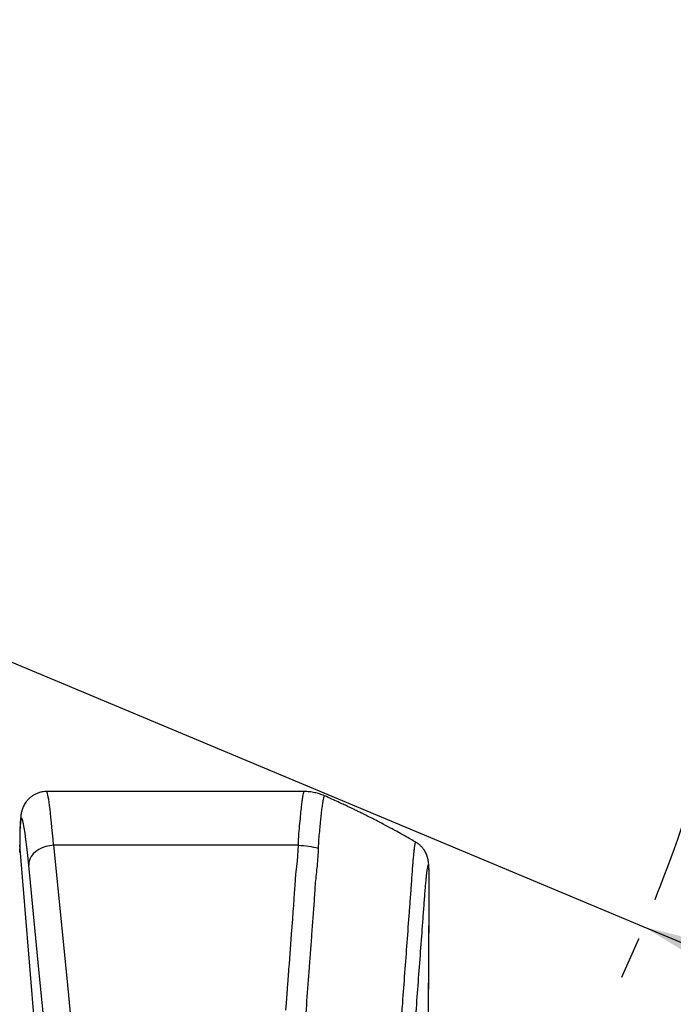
# Model space of a CAD drawing. Extents: x 0 to 8410, y 0 to 5940.
# Tile 59 of 110: x 6211 to 6604, y 2543 to 3134. Entities that reach past the tile are written whole.
import ezdxf

# ---------------------------------------------------------------- set-up
doc = ezdxf.new("R2010")
doc.units = 0
doc.header["$LTSCALE"] = 10
doc.linetypes.add('CENTERX2', pattern=[20.32, 12.7, -2.54, 2.54, -2.54])
doc.layers.get('0').update_dxf_attribs({"linetype": 'CONTINUOUS'})
doc.styles.add('SLDTEXTSTYLE0', font='TXT', dxfattribs={"width": 0.605})
doc.dimstyles.new('SLDDIMSTYLE10', dxfattribs={"dimtxt": 50, "dimasz": 50, "dimexe": 0, "dimexo": 0.0625, "dimgap": 12.5, "dimtad": 0, "dimtih": 1, "dimtoh": 1, "dimdec": 1, "dimrnd": 1e-09, "dimzin": 12, "dimtxsty": 'SLDTEXTSTYLE0', "dimsah": 1, "dimcen": 0, "dimazin": 3, "dimtfac": 1, "dimtofl": 0, "dimtmove": 0, "dimatfit": 3, "dimtolj": 1, "dimtzin": 12})

# ---------------------------------------------------------------- blocks, each defined once
blk = doc.blocks.new('_D_17')
at = {"color": 7, "linetype": 'CONTINUOUS'}
for p, q in [((5691.08, 2964.45), (6585.81, 2589.81)), ((6585.81, 2589.81), (6663.89, 2557.12)), ((6663.89, 2557.12), (6853.06, 2557.12))]:
    blk.add_line(p, q, dxfattribs=at)
blk.add_solid([(6585.81, 2589.81), (6629.04, 2563.58), (6634.83, 2577.42)], dxfattribs=at)
at = {"color": 7, "linetype": 'CONTINUOUS', "insert": (6688.89, 2621.57), "char_height": 50, "attachment_point": 1, "style": 'SLDTEXTSTYLE0'}
blk.add_mtext('R970', dxfattribs=at)

msp = doc.modelspace()

# ---------------------------------------------------------------- linework, layer by layer
at = {"color": 7, "linetype": 'CONTINUOUS'}
for p, q in [((6288.771574, 2670.964601), (6227.253442, 2670.964601)), ((6382.004683, 2670.964601), (6303.375547, 2670.964601)), ((6394.146507, 2668.397906), (6394.12189, 2668.380621))]:
    msp.add_line(p, q, dxfattribs=at)
at = {"color": 8, "linetype": 'CONTINUOUS'}
for p, q in [((6211.242442, 2639.084669), (6211.047475, 2634.361836)), ((6211.205964, 2639.946135), (6211.242442, 2639.084669)), ((6242.824559, 2251.947823), (6211.242442, 2639.084669)), ((6378.497486, 2638.727071), (6231.523221, 2638.727071))]:
    msp.add_line(p, q, dxfattribs=at)
at = {"color": 8, "linetype": 'CONTINUOUS', "flags": 128}
for points in [[(6231.523221, 2638.727071), (6229.153519, 2638.48004), (6226.84366, 2637.962493), (6224.651878, 2637.187483), (6222.633426, 2636.174532), (6220.839207, 2634.94921), (6219.31458, 2633.542451), (6218.09793, 2631.98972), (6217.220013, 2630.330178), (6216.702943, 2628.605726), (6216.559713, 2626.859846)], [(6231.523221, 2638.727071), (6239.378159, 2559.029611), (6245.549982, 2496.410193)], [(6370.986705, 2539.828512), (6371.313696, 2544.212999), (6371.711318, 2549.542519), (6372.179632, 2555.81704), (6372.279887, 2557.160589), (6372.382944, 2558.540615), (6372.488682, 2559.95706), (6372.597103, 2561.410012), (6372.708325, 2562.899383), (6372.82223, 2564.425262), (6372.938876, 2565.98756), (6373.058205, 2567.586365), (6374.392335, 2585.425946), (6375.06104, 2594.345661), (6375.395839, 2598.805519), (6375.563328, 2601.035448), (6375.647073, 2602.150413), (6375.688975, 2602.707865), (6375.709956, 2602.986606), (6375.720387, 2603.125992), (6375.725632, 2603.19567), (6375.728254, 2603.230509), (6375.729566, 2603.247943), (6375.730221, 2603.256645), (6375.730579, 2603.260996), (6375.730698, 2603.263172), (6375.730817, 2603.264275), (6375.730877, 2603.264811), (6375.730877, 2603.265079), (6375.730877, 2603.265228), (6375.730877, 2603.265288), (6375.730877, 2603.265318), (6375.730877, 2603.265348), (6375.730877, 2603.265348), (6375.730877, 2603.265348), (6375.736837, 2603.348585), (6375.779455, 2603.977295), (6375.863855, 2605.242434), (6375.988846, 2607.12895), (6376.154487, 2609.636846), (6376.346295, 2612.544092), (6376.484101, 2614.568236), (6376.747077, 2618.136975), (6376.9998, 2621.166053), (6377.348726, 2624.614599), (6377.851312, 2629.117819), (6378.159349, 2632.140192), (6378.419285, 2635.732296), (6378.497486, 2638.727071)], [(6230.586474, 2484.542998), (6222.731535, 2564.240428), (6216.559713, 2626.859846)]]:
    msp.add_lwpolyline(points, dxfattribs=at)
at = {"color": 7, "linetype": 'CENTERX2'}
msp.add_arc((5691.080933, 2964.452925), 970, 74.298428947, 58.256891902, dxfattribs=at)
at = {"color": 8, "linetype": 'CONTINUOUS'}
for centre, major_axis, ratio, start_param, end_param in [((6233.547051, 2550.964616), (-6.299845, 119.999837), 0.0314262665, 5.5310438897, 6.2815354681), ((6218.583591, 2550.067718), (-6.301744, 104.999756), 0.0358855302, 5.5305399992, 6.8400414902)]:
    msp.add_ellipse(centre, major_axis=major_axis, ratio=ratio, start_param=start_param, end_param=end_param, dxfattribs=at)
at = {"color": 7, "linetype": 'CONTINUOUS'}
for points, knots in [([(6227.252071, 2670.953753), (6226.562392, 2670.930938), (6225.157433, 2670.884462), (6223.105288, 2670.431536), (6221.16153, 2669.734912), (6219.401672, 2668.817817), (6217.843059, 2667.734754), (6216.498818, 2666.53436), (6215.375516, 2665.27332), (6214.468417, 2664.008991), (6213.757604, 2662.788965), (6213.212094, 2661.641703), (6212.795898, 2660.571598), (6212.474055, 2659.559496), (6212.217505, 2658.565685), (6212.003199, 2657.526703), (6211.810371, 2656.325331), (6211.611246, 2654.635921), (6211.456714, 2652.586797), (6211.340647, 2650.125845), (6211.266211, 2647.620714), (6211.220616, 2644.86004), (6211.203385, 2642.253222), (6211.205286, 2640.552425), (6211.205964, 2639.946046)], [0, 0, 0, 0, 0.029294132, 0.059675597, 0.0889773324, 0.1173272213, 0.144794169, 0.1713934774, 0.1970980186, 0.2219114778, 0.2460552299, 0.2701566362, 0.2950594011, 0.3219456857, 0.3525303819, 0.3892190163, 0.435964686, 0.5011183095, 0.6124704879, 0.6993767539, 0.7818367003, 0.8689849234, 0.9532896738, 1, 1, 1, 1]), ([(6303.375547, 2670.962902), (6302.869353, 2670.963154), (6301.253052, 2670.963959), (6297.901792, 2670.95478), (6293.977542, 2670.955452), (6290.764235, 2670.963941), (6289.263379, 2670.963249), (6288.771574, 2670.963022)], [0, 0, 0, 0, 0.10992011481, 0.35097992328, 0.67413885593, 0.89322078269, 1, 1, 1, 1]), ([(6394.122128, 2668.382975), (6393.61384, 2668.611181), (6392.220468, 2669.236761), (6389.728136, 2670.004757), (6386.701369, 2670.643958), (6384.07648, 2670.95512), (6382.514769, 2670.931815), (6382.003729, 2670.924189)], [0, 0, 0, 0, 0.1340442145, 0.3674553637, 0.6249275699, 0.8772649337, 1, 1, 1, 1]), ([(6448.952441, 2640.585783), (6448.456802, 2640.87702), (6445.732241, 2642.477971), (6440.978245, 2645.144564), (6434.958511, 2648.456369), (6429.677132, 2651.273699), (6425.153324, 2653.630679), (6421.397587, 2655.546966), (6418.419565, 2657.040861), (6416.294825, 2658.092841), (6414.810819, 2658.821257), (6413.696236, 2659.365173), (6412.608852, 2659.892968), (6411.344505, 2660.503106), (6409.787307, 2661.249439), (6407.751448, 2662.216144), (6405.198434, 2663.414196), (6402.055206, 2664.868394), (6398.314487, 2666.562876), (6395.610548, 2667.776366), (6394.147302, 2668.410572), (6394.136851, 2668.415102)], [0, 0, 0, 0, 0.02803912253, 0.15413300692, 0.2658342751, 0.36314862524, 0.44607985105, 0.51462976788, 0.56879761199, 0.60858210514, 0.63026936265, 0.64942854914, 0.66907292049, 0.68922321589, 0.71790113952, 0.7532968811, 0.799146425, 0.85545136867, 0.92221593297, 0.99944444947, 1, 1, 1, 1]), ([(6456.104224, 2464.86977), (6456.10771, 2465.0843), (6456.129721, 2466.43872), (6456.155601, 2468.77581), (6456.18552, 2472.065854), (6456.207163, 2475.701444), (6456.235481, 2481.305594), (6456.291174, 2490.411916), (6456.404122, 2509.266695), (6456.583137, 2538.211546), (6456.766008, 2568.557311), (6456.902661, 2590.917293), (6456.97065, 2602.504931), (6457.019058, 2609.326756), (6457.040921, 2613.747233), (6457.042291, 2616.59527), (6457.026293, 2619.086182), (6456.992495, 2621.385175), (6456.936343, 2623.527532), (6456.850363, 2625.532633), (6456.733814, 2627.222004), (6456.582095, 2628.607185), (6456.40546, 2629.718188), (6456.210944, 2630.657846), (6455.951762, 2631.643531), (6455.587559, 2632.738871), (6455.073972, 2633.960504), (6454.364473, 2635.296558), (6453.417413, 2636.699503), (6452.221088, 2638.099442), (6450.772942, 2639.380967), (6449.661056, 2640.219768), (6449.005507, 2640.549072), (6448.947792, 2640.578064)], [0, 0, 0, 0, 0.0029552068, 0.0186574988, 0.0350965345, 0.0542594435, 0.0785875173, 0.1296710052, 0.2048523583, 0.3912941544, 0.6079036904, 0.7076577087, 0.7612720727, 0.8003374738, 0.8189227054, 0.8351886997, 0.8509500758, 0.8675049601, 0.8849407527, 0.9031010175, 0.922996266, 0.9371586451, 0.9451643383, 0.9515112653, 0.9571599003, 0.9625181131, 0.9678710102, 0.9734943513, 0.9795451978, 0.9859521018, 0.9925821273, 0.9993469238, 1, 1, 1, 1])]:
    msp.add_open_spline(points, degree=3, knots=knots, dxfattribs=at)
at = {"color": 8, "linetype": 'CONTINUOUS'}
for points, knots in [([(6378.497486, 2638.727071), (6378.576242, 2641.07351), (6378.734459, 2645.787431), (6379.415709, 2651.975755), (6379.869127, 2657.48064), (6380.34399, 2661.955272), (6380.754114, 2665.453007), (6381.134622, 2668.052686), (6381.480261, 2669.845817), (6381.774625, 2670.845865), (6381.935424, 2670.872041), (6382.00367, 2670.883151)], [0, 0, 0, 0, 0.1178116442, 0.2366798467, 0.3584645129, 0.4812796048, 0.5899861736, 0.6994234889, 0.8087567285, 0.9188325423, 1, 1, 1, 1]), ([(6394.12189, 2668.380621), (6394.031302, 2668.368272), (6393.845713, 2668.342972), (6393.518037, 2667.293247), (6393.156416, 2665.518078), (6392.754807, 2662.924662), (6392.344694, 2659.654312), (6391.921195, 2655.858219), (6391.51487, 2651.678885), (6391.079797, 2647.135025), (6390.543178, 2642.254875), (6390.438991, 2638.725675), (6390.386765, 2636.956575)], [0, 0, 0, 0, 0.1016927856, 0.2083383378, 0.315696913, 0.4241561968, 0.5341205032, 0.6329193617, 0.7277115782, 0.822996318, 0.9112724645, 1, 1, 1, 1]), ([(6378.497486, 2638.727071), (6380.541811, 2638.654344), (6384.630457, 2638.508889), (6388.467996, 2637.474013), (6390.386765, 2636.956575)], [0, 0, 0, 0, 0.5000003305, 1, 1, 1, 1]), ([(6390.386765, 2636.956575), (6390.201089, 2633.457332), (6389.836131, 2626.579328), (6388.484387, 2616.35713), (6387.961232, 2606.171537), (6387.219022, 2595.97796), (6386.420532, 2585.778686), (6385.672606, 2575.581891), (6384.16709, 2555.462758), (6382.839045, 2537.425251), (6381.632578, 2521.4942), (6381.336459, 2517.568784), (6381.043247, 2513.638761), (6380.754771, 2509.70024), (6380.478819, 2505.743211), (6380.200038, 2501.758156), (6379.938161, 2497.670703), (6379.773611, 2494.884556), (6379.689162, 2493.454667)], [0, 0, 0, 0, 0.0731550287, 0.1437912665, 0.214690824, 0.2859510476, 0.3570514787, 0.428157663, 0.499286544, 0.7780486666, 0.8054240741, 0.8328119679, 0.8602197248, 0.8876566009, 0.9151716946, 0.9428482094, 0.9706689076, 1, 1, 1, 1]), ([(6437.044923, 2490.161839), (6437.716946, 2499.127299), (6439.060991, 2517.058204), (6441.300458, 2547.170684), (6443.338285, 2574.404511), (6444.90859, 2595.612138), (6445.837546, 2607.855532), (6446.412094, 2615.629407), (6446.818762, 2621.805553), (6447.141366, 2626.144993), (6447.451423, 2630.008926), (6447.748336, 2633.302078), (6448.028415, 2636.006371), (6448.289355, 2638.108246), (6448.534349, 2639.627322), (6448.752797, 2640.433691), (6448.893261, 2640.731673), (6448.951353, 2640.591928), (6448.953276, 2640.587302)], [0, 0, 0, 0, 0.1556135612, 0.3112268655, 0.5219053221, 0.6272449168, 0.6799141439, 0.7325856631, 0.7618001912, 0.7911727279, 0.8208573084, 0.8509242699, 0.8802199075, 0.9097179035, 0.9395341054, 0.9697836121, 0.9989998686, 1, 1, 1, 1]), ([(6456.086342, 2464.448752), (6456.106931, 2466.031768), (6456.148222, 2469.206567), (6456.181858, 2474.846801), (6456.239883, 2484.712281), (6456.361156, 2504.536223), (6456.601739, 2544.285811), (6456.82208, 2580.468957), (6456.985268, 2607.377144), (6457.024026, 2612.861179), (6457.019357, 2616.953918), (6456.986567, 2619.889354), (6456.9257, 2622.375868), (6456.836609, 2624.338734), (6456.721573, 2625.768461), (6456.581156, 2626.676359), (6456.4139, 2627.054154), (6456.222424, 2626.885308), (6456.009499, 2626.176372), (6455.776151, 2624.946877), (6455.520139, 2623.168181), (6455.246461, 2620.870071), (6454.95866, 2618.08724), (6454.657412, 2614.8293), (6454.341054, 2611.082668), (6453.897355, 2605.318193), (6453.334017, 2597.752665), (6452.428962, 2585.537633), (6450.849092, 2564.401725), (6448.155321, 2528.236954), (6445.91448, 2498.202307), (6444.576864, 2480.273845)], [0, 0, 0, 0, 0.0130688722, 0.0262101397, 0.0525490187, 0.1052148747, 0.2105446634, 0.4226583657, 0.4418538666, 0.4610502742, 0.4728120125, 0.4846579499, 0.4967638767, 0.5089586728, 0.5207192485, 0.5325607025, 0.5446578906, 0.5568428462, 0.5686483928, 0.580535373, 0.5926805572, 0.6049147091, 0.6167650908, 0.628699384, 0.6408944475, 0.6531809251, 0.6780861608, 0.7029982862, 0.7528148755, 0.8524487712, 1, 1, 1, 1])]:
    msp.add_open_spline(points, degree=3, knots=knots, dxfattribs=at)

# ---------------------------------------------------------------- dimensions: what is measured, and where the dimension line sits
at = {"color": 7, "linetype": 'CONTINUOUS'}
dim = msp.add_radius_dim(center=(5691.080933, 2964.452925), mpoint=(6585.812941, 2589.813587), dimstyle='SLDDIMSTYLE10', dxfattribs=at)
dim.commit()
dim.dimension.update_dxf_attribs({"geometry": '_D_17', "text_midpoint": (6770.974373, 2595.48903), "dimtype": 164})

doc.saveas('drawing.dxf')
